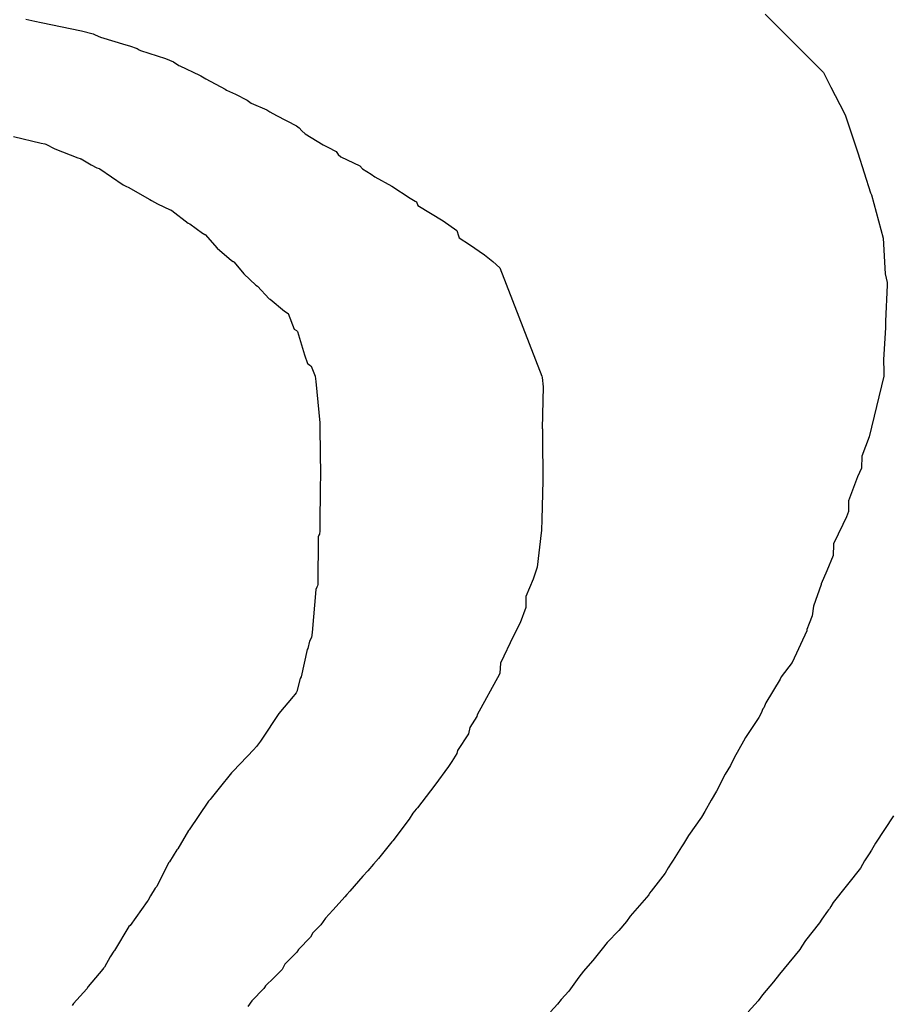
# Model space of a CAD drawing. Extents: x 158343 to 162498, y 431347 to 434500.
# Tile 171 of 248: x 159594 to 159611, y 434057 to 434076. Entities that reach past the tile are written whole.
import ezdxf

# ---------------------------------------------------------------- set-up
doc = ezdxf.new("R2010")
doc.units = 0
doc.header["$LTSCALE"] = 10
doc.header["$MEASUREMENT"] = 0
doc.layers.add('000_arcering', color=8, linetype='CONTINUOUS')
doc.layers.add('def. con-hoogtelijn (index)', color=8, linetype='CONTINUOUS')

# ---------------------------------------------------------------- blocks, each defined once
blk = doc.blocks.new('bestaande hoogtelijnen')
at = {"layer": 'def. con-hoogtelijn (index)'}
for p, q in [((-73.29, 9.949), (-73.115, 9.91)), ((-73.29, 9.949), (-73.115, 9.91)), ((-73.29, 9.949), (-73.115, 9.91)), ((-58.935, 10.042), (-57.803, 8.908)), ((-58.935, 10.042), (-57.803, 8.908)), ((-73.115, 9.91), (-72.992, 9.881)), ((-73.115, 9.91), (-72.992, 9.881)), ((-73.115, 9.91), (-72.992, 9.881)), ((-72.992, 9.881), (-72.206, 9.718)), ((-72.992, 9.881), (-72.206, 9.718)), ((-72.992, 9.881), (-72.206, 9.718)), ((-72.206, 9.718), (-71.983, 9.661)), ((-72.206, 9.718), (-71.983, 9.661)), ((-72.206, 9.718), (-71.983, 9.661)), ((-71.983, 9.661), (-71.942, 9.64)), ((-71.983, 9.661), (-71.942, 9.64)), ((-71.983, 9.661), (-71.942, 9.64)), ((-71.942, 9.64), (-71.84, 9.599)), ((-71.942, 9.64), (-71.84, 9.599)), ((-71.942, 9.64), (-71.84, 9.599)), ((-71.84, 9.599), (-71.349, 9.448)), ((-71.84, 9.599), (-71.349, 9.448)), ((-71.84, 9.599), (-71.349, 9.448)), ((-71.349, 9.448), (-71.277, 9.428)), ((-71.349, 9.448), (-71.277, 9.428)), ((-71.349, 9.448), (-71.277, 9.428)), ((-71.277, 9.428), (-71.13, 9.376)), ((-71.277, 9.428), (-71.13, 9.376)), ((-71.277, 9.428), (-71.13, 9.376)), ((-71.13, 9.376), (-71.086, 9.35)), ((-71.13, 9.376), (-71.086, 9.35)), ((-71.13, 9.376), (-71.086, 9.35)), ((-71.086, 9.35), (-71.06, 9.336)), ((-71.086, 9.35), (-71.06, 9.336)), ((-71.086, 9.35), (-71.06, 9.336)), ((-71.06, 9.336), (-70.575, 9.182)), ((-71.06, 9.336), (-70.575, 9.182)), ((-71.06, 9.336), (-70.575, 9.182)), ((-70.575, 9.182), (-70.42, 9.116)), ((-70.575, 9.182), (-70.42, 9.116)), ((-70.575, 9.182), (-70.42, 9.116)), ((-70.42, 9.116), (-70.317, 9.045)), ((-70.42, 9.116), (-70.317, 9.045)), ((-70.42, 9.116), (-70.317, 9.045)), ((-70.317, 9.045), (-70.302, 9.038)), ((-70.317, 9.045), (-70.302, 9.038)), ((-70.317, 9.045), (-70.302, 9.038)), ((-70.302, 9.038), (-69.915, 8.86)), ((-70.302, 9.038), (-69.915, 8.86)), ((-70.302, 9.038), (-69.915, 8.86)), ((-69.915, 8.86), (-69.889, 8.845)), ((-69.915, 8.86), (-69.889, 8.845)), ((-69.915, 8.86), (-69.889, 8.845)), ((-69.889, 8.845), (-69.793, 8.791)), ((-69.889, 8.845), (-69.793, 8.791)), ((-69.889, 8.845), (-69.793, 8.791)), ((-69.793, 8.791), (-69.42, 8.587)), ((-69.793, 8.791), (-69.42, 8.587)), ((-69.793, 8.791), (-69.42, 8.587)), ((-57.803, 8.908), (-57.661, 8.626)), ((-57.803, 8.908), (-57.661, 8.626)), ((-57.661, 8.626), (-57.404, 8.13)), ((-57.661, 8.626), (-57.404, 8.13)), ((-69.42, 8.587), (-69.394, 8.571)), ((-69.42, 8.587), (-69.394, 8.571)), ((-69.42, 8.587), (-69.394, 8.571)), ((-69.394, 8.571), (-69.336, 8.545)), ((-69.394, 8.571), (-69.336, 8.545)), ((-69.394, 8.571), (-69.336, 8.545)), ((-69.336, 8.545), (-69.219, 8.493)), ((-69.336, 8.545), (-69.219, 8.493)), ((-69.336, 8.545), (-69.219, 8.493)), ((-69.219, 8.493), (-68.989, 8.376)), ((-69.219, 8.493), (-68.989, 8.376)), ((-69.219, 8.493), (-68.989, 8.376)), ((-68.989, 8.376), (-68.915, 8.319)), ((-68.989, 8.376), (-68.915, 8.319)), ((-68.989, 8.376), (-68.915, 8.319)), ((-68.915, 8.319), (-68.607, 8.189)), ((-68.915, 8.319), (-68.607, 8.189)), ((-68.915, 8.319), (-68.607, 8.189)), ((-68.607, 8.189), (-68.551, 8.147)), ((-68.607, 8.189), (-68.551, 8.147)), ((-68.607, 8.189), (-68.551, 8.147)), ((-68.551, 8.147), (-68.42, 8.076)), ((-68.551, 8.147), (-68.42, 8.076)), ((-68.551, 8.147), (-68.42, 8.076)), ((-68.42, 8.076), (-68.037, 7.875)), ((-68.42, 8.076), (-68.037, 7.875)), ((-68.42, 8.076), (-68.037, 7.875)), ((-57.404, 8.13), (-57.379, 8.069)), ((-57.404, 8.13), (-57.379, 8.069)), ((-57.379, 8.069), (-57.141, 7.352)), ((-57.379, 8.069), (-57.141, 7.352)), ((-68.037, 7.875), (-67.983, 7.839)), ((-68.037, 7.875), (-67.983, 7.839)), ((-68.037, 7.875), (-67.983, 7.839)), ((-67.983, 7.839), (-67.928, 7.778)), ((-67.983, 7.839), (-67.928, 7.778)), ((-67.983, 7.839), (-67.928, 7.778)), ((-73.525, 7.668), (-72.992, 7.543)), ((-73.525, 7.668), (-72.992, 7.543)), ((-67.928, 7.778), (-67.864, 7.724)), ((-67.928, 7.778), (-67.864, 7.724)), ((-67.928, 7.778), (-67.864, 7.724)), ((-67.864, 7.724), (-67.516, 7.506)), ((-67.864, 7.724), (-67.516, 7.506)), ((-67.864, 7.724), (-67.516, 7.506)), ((-72.992, 7.543), (-72.92, 7.529)), ((-72.992, 7.543), (-72.92, 7.529)), ((-72.92, 7.529), (-72.9, 7.523)), ((-72.92, 7.529), (-72.9, 7.523)), ((-72.9, 7.523), (-72.722, 7.431)), ((-72.9, 7.523), (-72.722, 7.431)), ((-67.516, 7.506), (-67.429, 7.464)), ((-67.516, 7.506), (-67.429, 7.464)), ((-67.516, 7.506), (-67.429, 7.464)), ((-67.429, 7.464), (-67.267, 7.376)), ((-67.429, 7.464), (-67.267, 7.376)), ((-67.429, 7.464), (-67.267, 7.376)), ((-72.722, 7.431), (-72.278, 7.253)), ((-72.722, 7.431), (-72.278, 7.253)), ((-67.267, 7.376), (-67.224, 7.323)), ((-67.267, 7.376), (-67.224, 7.323)), ((-67.267, 7.376), (-67.224, 7.323)), ((-67.224, 7.323), (-67.171, 7.272)), ((-67.224, 7.323), (-67.171, 7.272)), ((-67.224, 7.323), (-67.171, 7.272)), ((-67.171, 7.272), (-66.806, 7.1)), ((-67.171, 7.272), (-66.806, 7.1)), ((-67.171, 7.272), (-66.806, 7.1)), ((-57.141, 7.352), (-56.892, 6.574)), ((-57.141, 7.352), (-56.892, 6.574)), ((-72.278, 7.253), (-72.233, 7.24)), ((-72.278, 7.253), (-72.233, 7.24)), ((-72.233, 7.24), (-72.227, 7.238)), ((-72.233, 7.24), (-72.227, 7.238)), ((-72.227, 7.238), (-72.213, 7.233)), ((-72.227, 7.238), (-72.213, 7.233)), ((-72.213, 7.233), (-72.02, 7.12)), ((-72.213, 7.233), (-72.02, 7.12)), ((-72.02, 7.12), (-71.907, 7.061)), ((-72.02, 7.12), (-71.907, 7.061)), ((-66.806, 7.1), (-66.753, 7.043)), ((-66.806, 7.1), (-66.753, 7.043)), ((-66.806, 7.1), (-66.753, 7.043)), ((-71.907, 7.061), (-71.863, 7.047)), ((-71.907, 7.061), (-71.863, 7.047)), ((-71.863, 7.047), (-71.849, 7.041)), ((-71.863, 7.047), (-71.849, 7.041)), ((-71.849, 7.041), (-71.4, 6.734)), ((-71.849, 7.041), (-71.4, 6.734)), ((-66.753, 7.043), (-66.582, 6.939)), ((-66.753, 7.043), (-66.582, 6.939)), ((-66.753, 7.043), (-66.582, 6.939)), ((-66.582, 6.939), (-66.517, 6.886)), ((-66.582, 6.939), (-66.517, 6.886)), ((-66.582, 6.939), (-66.517, 6.886)), ((-66.517, 6.886), (-66.186, 6.707)), ((-66.517, 6.886), (-66.186, 6.707)), ((-66.517, 6.886), (-66.186, 6.707)), ((-71.4, 6.734), (-71.337, 6.701)), ((-71.4, 6.734), (-71.337, 6.701)), ((-71.337, 6.701), (-71.302, 6.685)), ((-71.337, 6.701), (-71.302, 6.685)), ((-66.186, 6.707), (-65.828, 6.472)), ((-66.186, 6.707), (-65.828, 6.472)), ((-66.186, 6.707), (-65.828, 6.472)), ((-71.302, 6.685), (-71.3, 6.684)), ((-71.302, 6.685), (-71.3, 6.684)), ((-71.3, 6.684), (-70.883, 6.449)), ((-71.3, 6.684), (-70.883, 6.449)), ((-56.892, 6.574), (-56.876, 6.536)), ((-56.892, 6.574), (-56.876, 6.536)), ((-56.876, 6.536), (-56.646, 5.698)), ((-56.876, 6.536), (-56.646, 5.698)), ((-70.883, 6.449), (-70.849, 6.43)), ((-70.883, 6.449), (-70.849, 6.43)), ((-70.849, 6.43), (-70.735, 6.363)), ((-70.849, 6.43), (-70.735, 6.363)), ((-70.735, 6.363), (-70.484, 6.248)), ((-70.735, 6.363), (-70.484, 6.248)), ((-65.828, 6.472), (-65.731, 6.412)), ((-65.828, 6.472), (-65.731, 6.412)), ((-65.828, 6.472), (-65.731, 6.412)), ((-65.731, 6.412), (-65.708, 6.399)), ((-65.731, 6.412), (-65.708, 6.399)), ((-65.731, 6.412), (-65.708, 6.399)), ((-65.708, 6.399), (-65.682, 6.329)), ((-65.708, 6.399), (-65.682, 6.329)), ((-65.708, 6.399), (-65.682, 6.329)), ((-65.682, 6.329), (-65.19, 6.035)), ((-65.682, 6.329), (-65.19, 6.035)), ((-65.682, 6.329), (-65.19, 6.035)), ((-70.484, 6.248), (-70.474, 6.244)), ((-70.484, 6.248), (-70.474, 6.244)), ((-70.474, 6.244), (-70.453, 6.233)), ((-70.474, 6.244), (-70.453, 6.233)), ((-70.453, 6.233), (-70.135, 5.987)), ((-70.453, 6.233), (-70.135, 5.987)), ((-70.135, 5.987), (-70.107, 5.975)), ((-70.135, 5.987), (-70.107, 5.975)), ((-70.107, 5.975), (-69.861, 5.794)), ((-70.107, 5.975), (-69.861, 5.794)), ((-65.19, 6.035), (-64.92, 5.846)), ((-65.19, 6.035), (-64.92, 5.846)), ((-65.19, 6.035), (-64.92, 5.846)), ((-69.861, 5.794), (-69.849, 5.787)), ((-69.861, 5.794), (-69.849, 5.787)), ((-69.849, 5.787), (-69.814, 5.769)), ((-69.849, 5.787), (-69.814, 5.769)), ((-69.814, 5.769), (-69.809, 5.766)), ((-69.814, 5.769), (-69.809, 5.766)), ((-69.809, 5.766), (-69.573, 5.501)), ((-69.809, 5.766), (-69.573, 5.501)), ((-64.92, 5.846), (-64.888, 5.742)), ((-64.92, 5.846), (-64.888, 5.742)), ((-64.92, 5.846), (-64.888, 5.742)), ((-64.888, 5.742), (-64.875, 5.702)), ((-64.888, 5.742), (-64.875, 5.702)), ((-64.888, 5.742), (-64.875, 5.702)), ((-64.875, 5.702), (-64.675, 5.576)), ((-64.875, 5.702), (-64.675, 5.576)), ((-64.875, 5.702), (-64.675, 5.576)), ((-64.675, 5.576), (-64.386, 5.376)), ((-64.675, 5.576), (-64.386, 5.376)), ((-64.675, 5.576), (-64.386, 5.376)), ((-56.646, 5.698), (-56.611, 5.005)), ((-56.646, 5.698), (-56.611, 5.005)), ((-69.573, 5.501), (-69.296, 5.265)), ((-69.573, 5.501), (-69.296, 5.265)), ((-64.386, 5.376), (-64.224, 5.241)), ((-64.386, 5.376), (-64.224, 5.241)), ((-64.386, 5.376), (-64.224, 5.241)), ((-69.296, 5.265), (-69.264, 5.245)), ((-69.296, 5.265), (-69.264, 5.245)), ((-69.264, 5.245), (-69.256, 5.241)), ((-69.264, 5.245), (-69.256, 5.241)), ((-69.256, 5.241), (-69.242, 5.233)), ((-69.256, 5.241), (-69.242, 5.233)), ((-69.242, 5.233), (-69.055, 5.004)), ((-69.242, 5.233), (-69.055, 5.004)), ((-64.224, 5.241), (-64.09, 5.119)), ((-64.224, 5.241), (-64.09, 5.119)), ((-64.224, 5.241), (-64.09, 5.119)), ((-69.055, 5.004), (-68.826, 4.784)), ((-69.055, 5.004), (-68.826, 4.784)), ((-64.09, 5.119), (-63.27, 3.019)), ((-64.09, 5.119), (-63.27, 3.019)), ((-64.09, 5.119), (-63.27, 3.019)), ((-56.611, 5.005), (-56.572, 4.835)), ((-56.611, 5.005), (-56.572, 4.835)), ((-68.826, 4.784), (-68.793, 4.768)), ((-68.826, 4.784), (-68.793, 4.768)), ((-56.57, 4.787), (-56.603, 4.087)), ((-56.57, 4.787), (-56.603, 4.087)), ((-56.572, 4.835), (-56.57, 4.787)), ((-56.572, 4.835), (-56.57, 4.787)), ((-68.793, 4.768), (-68.563, 4.519)), ((-68.793, 4.768), (-68.563, 4.519)), ((-68.563, 4.519), (-68.547, 4.51)), ((-68.563, 4.519), (-68.547, 4.51)), ((-68.547, 4.51), (-68.268, 4.279)), ((-68.547, 4.51), (-68.268, 4.279)), ((-68.268, 4.279), (-68.238, 4.263)), ((-68.268, 4.279), (-68.238, 4.263)), ((-68.238, 4.263), (-68.206, 4.242)), ((-68.238, 4.263), (-68.206, 4.242)), ((-68.206, 4.242), (-68.197, 4.236)), ((-68.206, 4.242), (-68.197, 4.236)), ((-68.197, 4.236), (-68.195, 4.235)), ((-68.197, 4.236), (-68.195, 4.235)), ((-68.195, 4.235), (-68.081, 3.93)), ((-68.195, 4.235), (-68.081, 3.93)), ((-56.603, 4.087), (-56.601, 4.076)), ((-56.603, 4.087), (-56.601, 4.076)), ((-56.601, 4.074), (-56.603, 3.961)), ((-56.601, 4.074), (-56.603, 3.961)), ((-56.601, 4.076), (-56.601, 4.074)), ((-56.601, 4.076), (-56.601, 4.074)), ((-68.081, 3.93), (-68.036, 3.903)), ((-68.081, 3.93), (-68.036, 3.903)), ((-68.036, 3.903), (-68.012, 3.886)), ((-68.036, 3.903), (-68.012, 3.886)), ((-68.012, 3.886), (-67.877, 3.433)), ((-68.012, 3.886), (-67.877, 3.433)), ((-56.603, 3.961), (-56.639, 3.334)), ((-56.603, 3.961), (-56.639, 3.334)), ((-67.877, 3.433), (-67.82, 3.263)), ((-67.877, 3.433), (-67.82, 3.263)), ((-67.82, 3.263), (-67.802, 3.251)), ((-67.82, 3.263), (-67.802, 3.251)), ((-67.802, 3.251), (-67.775, 3.233)), ((-67.802, 3.251), (-67.775, 3.233)), ((-56.639, 3.334), (-56.632, 3.112)), ((-56.639, 3.334), (-56.632, 3.112)), ((-67.775, 3.233), (-67.761, 3.221)), ((-67.775, 3.233), (-67.761, 3.221)), ((-67.761, 3.221), (-67.748, 3.21)), ((-67.761, 3.221), (-67.748, 3.21)), ((-67.748, 3.21), (-67.674, 3.019)), ((-67.748, 3.21), (-67.674, 3.019)), ((-56.632, 3.112), (-56.635, 3.019)), ((-56.632, 3.112), (-56.635, 3.019)), ((-67.674, 3.019), (-67.661, 2.918)), ((-67.674, 3.019), (-67.661, 2.918)), ((-67.661, 2.918), (-67.583, 2.113)), ((-67.661, 2.918), (-67.583, 2.113)), ((-63.27, 3.019), (-63.268, 2.995)), ((-63.27, 3.019), (-63.268, 2.995)), ((-63.27, 3.019), (-63.268, 2.995)), ((-63.268, 2.995), (-63.249, 2.81)), ((-63.268, 2.995), (-63.249, 2.81)), ((-63.268, 2.995), (-63.249, 2.81)), ((-56.635, 3.019), (-56.916, 1.842)), ((-56.635, 3.019), (-56.916, 1.842)), ((-63.249, 2.81), (-63.263, 2.004)), ((-63.249, 2.81), (-63.263, 2.004)), ((-63.249, 2.81), (-63.263, 2.004)), ((-67.583, 2.113), (-67.584, 2.04)), ((-67.583, 2.113), (-67.584, 2.04)), ((-67.584, 2.04), (-67.582, 2.017)), ((-67.584, 2.04), (-67.582, 2.017)), ((-67.582, 2.017), (-67.581, 1.997)), ((-67.582, 2.017), (-67.581, 1.997)), ((-67.581, 1.997), (-67.571, 1.098)), ((-67.581, 1.997), (-67.571, 1.098)), ((-63.263, 2.004), (-63.262, 1.999)), ((-63.263, 2.004), (-63.262, 1.999)), ((-63.263, 2.004), (-63.262, 1.999)), ((-63.262, 1.999), (-63.262, 1.994)), ((-63.262, 1.999), (-63.262, 1.994)), ((-63.262, 1.999), (-63.262, 1.994)), ((-63.262, 1.994), (-63.26, 1.787)), ((-63.262, 1.994), (-63.26, 1.787)), ((-63.262, 1.994), (-63.26, 1.787)), ((-63.26, 1.787), (-63.252, 1.048)), ((-63.26, 1.787), (-63.252, 1.048)), ((-63.26, 1.787), (-63.252, 1.048)), ((-56.916, 1.842), (-57.063, 1.463)), ((-56.916, 1.842), (-57.063, 1.463)), ((-57.063, 1.463), (-57.067, 1.235)), ((-57.063, 1.463), (-57.067, 1.235)), ((-57.067, 1.235), (-57.148, 1.064)), ((-57.067, 1.235), (-57.148, 1.064)), ((-67.571, 1.016), (-67.573, 0.948)), ((-67.571, 1.016), (-67.573, 0.948)), ((-67.571, 1.098), (-67.571, 1.031)), ((-67.571, 1.098), (-67.571, 1.031)), ((-67.571, 1.031), (-67.571, 1.026)), ((-67.571, 1.031), (-67.571, 1.026)), ((-67.571, 1.026), (-67.571, 1.016)), ((-67.571, 1.026), (-67.571, 1.016)), ((-63.254, 0.993), (-63.275, 0.237)), ((-63.254, 0.993), (-63.275, 0.237)), ((-63.254, 0.993), (-63.275, 0.237)), ((-63.252, 1.048), (-63.254, 0.995)), ((-63.252, 1.048), (-63.254, 0.995)), ((-63.252, 1.048), (-63.254, 0.995)), ((-63.254, 0.995), (-63.254, 0.993)), ((-63.254, 0.995), (-63.254, 0.993)), ((-63.254, 0.995), (-63.254, 0.993)), ((-57.148, 1.064), (-57.32, 0.6)), ((-57.148, 1.064), (-57.32, 0.6)), ((-67.573, 0.948), (-67.583, 0.039)), ((-67.573, 0.948), (-67.583, 0.039)), ((-57.32, 0.6), (-57.317, 0.391)), ((-57.32, 0.6), (-57.317, 0.391)), ((-57.317, 0.391), (-57.361, 0.292)), ((-57.317, 0.391), (-57.361, 0.292)), ((-63.275, 0.237), (-63.278, 0.028)), ((-63.275, 0.237), (-63.278, 0.028)), ((-63.275, 0.237), (-63.278, 0.028)), ((-57.361, 0.292), (-57.427, 0.139)), ((-57.361, 0.292), (-57.427, 0.139)), ((-67.583, 0.015), (-67.591, -0.045)), ((-67.583, 0.015), (-67.591, -0.045)), ((-67.583, 0.039), (-67.583, 0.038)), ((-67.583, 0.039), (-67.583, 0.038)), ((-67.583, 0.038), (-67.583, 0.035)), ((-67.583, 0.038), (-67.583, 0.035)), ((-67.583, 0.035), (-67.583, 0.015)), ((-67.583, 0.035), (-67.583, 0.015)), ((-63.279, 0.02), (-63.282, -0.015)), ((-63.279, 0.02), (-63.282, -0.015)), ((-63.279, 0.02), (-63.282, -0.015)), ((-63.278, 0.028), (-63.279, 0.02)), ((-63.278, 0.028), (-63.279, 0.02)), ((-63.278, 0.028), (-63.279, 0.02)), ((-57.427, 0.139), (-57.614, -0.233)), ((-57.427, 0.139), (-57.614, -0.233)), ((-67.611, -0.097), (-67.617, -1.026)), ((-67.611, -0.097), (-67.617, -1.026)), ((-67.598, -0.067), (-67.611, -0.097)), ((-67.598, -0.067), (-67.611, -0.097)), ((-67.591, -0.045), (-67.598, -0.067)), ((-67.591, -0.045), (-67.598, -0.067)), ((-63.282, -0.019), (-63.363, -0.686)), ((-63.282, -0.019), (-63.363, -0.686)), ((-63.282, -0.019), (-63.363, -0.686)), ((-63.282, -0.015), (-63.282, -0.019)), ((-63.282, -0.015), (-63.282, -0.019)), ((-63.282, -0.015), (-63.282, -0.019)), ((-57.614, -0.248), (-57.62, -0.462)), ((-57.614, -0.248), (-57.62, -0.462)), ((-57.614, -0.233), (-57.614, -0.241)), ((-57.614, -0.233), (-57.614, -0.241)), ((-57.614, -0.241), (-57.614, -0.248)), ((-57.614, -0.241), (-57.614, -0.248)), ((-57.62, -0.462), (-57.741, -0.758)), ((-57.62, -0.462), (-57.741, -0.758)), ((-63.363, -0.686), (-63.438, -0.922)), ((-63.363, -0.686), (-63.438, -0.922)), ((-63.363, -0.686), (-63.438, -0.922)), ((-57.741, -0.758), (-57.851, -1.009)), ((-57.741, -0.758), (-57.851, -1.009)), ((-63.438, -0.922), (-63.58, -1.255)), ((-63.438, -0.922), (-63.58, -1.255)), ((-63.438, -0.922), (-63.58, -1.255)), ((-67.662, -1.124), (-67.733, -1.955)), ((-67.662, -1.124), (-67.733, -1.955)), ((-67.639, -1.075), (-67.662, -1.124)), ((-67.639, -1.075), (-67.662, -1.124)), ((-67.627, -1.053), (-67.639, -1.075)), ((-67.627, -1.053), (-67.639, -1.075)), ((-67.617, -1.026), (-67.627, -1.053)), ((-67.617, -1.026), (-67.627, -1.053)), ((-57.852, -1.021), (-58.002, -1.446)), ((-57.852, -1.021), (-58.002, -1.446)), ((-57.851, -1.01), (-57.852, -1.021)), ((-57.851, -1.01), (-57.852, -1.021)), ((-57.851, -1.009), (-57.851, -1.01)), ((-57.851, -1.009), (-57.851, -1.01)), ((-63.58, -1.255), (-63.581, -1.469)), ((-63.58, -1.255), (-63.581, -1.469)), ((-63.58, -1.255), (-63.581, -1.469)), ((-63.581, -1.469), (-63.695, -1.767)), ((-63.581, -1.469), (-63.695, -1.767)), ((-63.581, -1.469), (-63.695, -1.767)), ((-58.002, -1.446), (-58.025, -1.635)), ((-58.002, -1.446), (-58.025, -1.635)), ((-58.025, -1.635), (-58.083, -1.779)), ((-58.025, -1.635), (-58.083, -1.779)), ((-63.695, -1.767), (-63.82, -2.017)), ((-63.695, -1.767), (-63.82, -2.017)), ((-63.695, -1.767), (-63.82, -2.017)), ((-58.126, -1.898), (-58.129, -1.921)), ((-58.126, -1.898), (-58.129, -1.921)), ((-58.083, -1.779), (-58.126, -1.898)), ((-58.083, -1.779), (-58.126, -1.898)), ((-67.743, -2.053), (-67.782, -2.124)), ((-67.743, -2.053), (-67.782, -2.124)), ((-67.733, -1.955), (-67.743, -2.053)), ((-67.733, -1.955), (-67.743, -2.053)), ((-63.82, -2.017), (-64.073, -2.553)), ((-63.82, -2.017), (-64.073, -2.553)), ((-63.82, -2.017), (-64.073, -2.553)), ((-58.129, -1.921), (-58.415, -2.537)), ((-58.129, -1.921), (-58.415, -2.537)), ((-67.828, -2.285), (-67.942, -2.817)), ((-67.828, -2.285), (-67.942, -2.817)), ((-67.816, -2.266), (-67.828, -2.285)), ((-67.816, -2.266), (-67.828, -2.285)), ((-67.782, -2.124), (-67.816, -2.266)), ((-67.782, -2.124), (-67.816, -2.266)), ((-64.073, -2.553), (-64.09, -2.744)), ((-64.073, -2.553), (-64.09, -2.744)), ((-64.073, -2.553), (-64.09, -2.744)), ((-58.415, -2.537), (-58.625, -2.819)), ((-58.415, -2.537), (-58.625, -2.819)), ((-67.961, -2.847), (-68.026, -3.101)), ((-67.961, -2.847), (-68.026, -3.101)), ((-67.942, -2.817), (-67.961, -2.847)), ((-67.942, -2.817), (-67.961, -2.847)), ((-64.092, -2.767), (-64.528, -3.553)), ((-64.092, -2.767), (-64.528, -3.553)), ((-64.092, -2.767), (-64.528, -3.553)), ((-64.09, -2.744), (-64.092, -2.767)), ((-64.09, -2.744), (-64.092, -2.767)), ((-64.09, -2.744), (-64.092, -2.767)), ((-58.643, -2.863), (-58.925, -3.321)), ((-58.643, -2.863), (-58.925, -3.321)), ((-58.625, -2.819), (-58.643, -2.863)), ((-58.625, -2.819), (-58.643, -2.863)), ((-68.098, -3.2), (-68.377, -3.529)), ((-68.098, -3.2), (-68.377, -3.529)), ((-68.096, -3.197), (-68.098, -3.2)), ((-68.096, -3.197), (-68.098, -3.2)), ((-68.065, -3.157), (-68.096, -3.197)), ((-68.065, -3.157), (-68.096, -3.197)), ((-68.041, -3.124), (-68.065, -3.157)), ((-68.041, -3.124), (-68.065, -3.157)), ((-68.035, -3.115), (-68.041, -3.124)), ((-68.035, -3.115), (-68.041, -3.124)), ((-68.026, -3.101), (-68.035, -3.115)), ((-68.026, -3.101), (-68.035, -3.115)), ((-58.98, -3.438), (-59.012, -3.522)), ((-58.98, -3.438), (-59.012, -3.522)), ((-58.965, -3.415), (-58.98, -3.438)), ((-58.965, -3.415), (-58.98, -3.438)), ((-58.925, -3.321), (-58.965, -3.415)), ((-58.925, -3.321), (-58.965, -3.415)), ((-68.377, -3.529), (-68.706, -4.027)), ((-68.377, -3.529), (-68.706, -4.027)), ((-64.536, -3.585), (-64.67, -3.797)), ((-64.536, -3.585), (-64.67, -3.797)), ((-64.536, -3.585), (-64.67, -3.797)), ((-64.528, -3.553), (-64.536, -3.585)), ((-64.528, -3.553), (-64.536, -3.585)), ((-64.528, -3.553), (-64.536, -3.585)), ((-59.062, -3.602), (-59.32, -3.992)), ((-59.062, -3.602), (-59.32, -3.992)), ((-59.012, -3.522), (-59.062, -3.602)), ((-59.012, -3.522), (-59.062, -3.602)), ((-64.67, -3.797), (-64.696, -3.92)), ((-64.67, -3.797), (-64.696, -3.92)), ((-64.67, -3.797), (-64.696, -3.92)), ((-64.696, -3.92), (-64.908, -4.243)), ((-64.696, -3.92), (-64.908, -4.243)), ((-64.696, -3.92), (-64.908, -4.243)), ((-59.32, -3.992), (-59.355, -4.062)), ((-59.32, -3.992), (-59.355, -4.062)), ((-68.834, -4.196), (-68.843, -4.206)), ((-68.834, -4.196), (-68.843, -4.206)), ((-68.81, -4.167), (-68.834, -4.196)), ((-68.81, -4.167), (-68.834, -4.196)), ((-68.735, -4.065), (-68.81, -4.167)), ((-68.735, -4.065), (-68.81, -4.167)), ((-68.706, -4.027), (-68.735, -4.065)), ((-68.706, -4.027), (-68.735, -4.065)), ((-59.355, -4.062), (-59.538, -4.385)), ((-59.355, -4.062), (-59.538, -4.385)), ((-68.853, -4.218), (-69.273, -4.651)), ((-68.853, -4.218), (-69.273, -4.651)), ((-68.843, -4.206), (-68.853, -4.218)), ((-68.843, -4.206), (-68.853, -4.218)), ((-64.923, -4.302), (-65.02, -4.456)), ((-64.923, -4.302), (-65.02, -4.456)), ((-64.923, -4.302), (-65.02, -4.456)), ((-64.908, -4.243), (-64.923, -4.302)), ((-64.908, -4.243), (-64.923, -4.302)), ((-64.908, -4.243), (-64.923, -4.302)), ((-59.538, -4.385), (-59.609, -4.537)), ((-59.538, -4.385), (-59.609, -4.537)), ((-65.083, -4.553), (-65.346, -4.915)), ((-65.083, -4.553), (-65.346, -4.915)), ((-65.083, -4.553), (-65.346, -4.915)), ((-65.02, -4.456), (-65.083, -4.553)), ((-65.02, -4.456), (-65.083, -4.553)), ((-65.02, -4.456), (-65.083, -4.553)), ((-59.609, -4.537), (-59.712, -4.706)), ((-59.609, -4.537), (-59.712, -4.706)), ((-69.296, -4.677), (-69.534, -4.977)), ((-69.296, -4.677), (-69.534, -4.977)), ((-69.273, -4.651), (-69.296, -4.677)), ((-69.273, -4.651), (-69.296, -4.677)), ((-59.712, -4.706), (-59.882, -5.037)), ((-59.712, -4.706), (-59.882, -5.037)), ((-65.346, -4.915), (-65.688, -5.359)), ((-65.346, -4.915), (-65.688, -5.359)), ((-65.346, -4.915), (-65.688, -5.359)), ((-69.534, -4.977), (-69.692, -5.173)), ((-69.534, -4.977), (-69.692, -5.173)), ((-59.882, -5.037), (-59.987, -5.209)), ((-59.882, -5.037), (-59.987, -5.209)), ((-69.743, -5.23), (-70.119, -5.783)), ((-69.743, -5.23), (-70.119, -5.783)), ((-69.73, -5.216), (-69.743, -5.23)), ((-69.73, -5.216), (-69.743, -5.23)), ((-69.713, -5.196), (-69.73, -5.216)), ((-69.713, -5.196), (-69.73, -5.216)), ((-69.692, -5.173), (-69.713, -5.196)), ((-69.692, -5.173), (-69.713, -5.196)), ((-59.987, -5.209), (-60.11, -5.432)), ((-59.987, -5.209), (-60.11, -5.432)), ((-65.773, -5.46), (-65.849, -5.575)), ((-65.773, -5.46), (-65.849, -5.575)), ((-65.773, -5.46), (-65.849, -5.575)), ((-65.709, -5.384), (-65.773, -5.46)), ((-65.709, -5.384), (-65.773, -5.46)), ((-65.709, -5.384), (-65.773, -5.46)), ((-65.688, -5.359), (-65.709, -5.384)), ((-65.688, -5.359), (-65.709, -5.384)), ((-65.688, -5.359), (-65.709, -5.384)), ((-60.17, -5.537), (-60.427, -5.893)), ((-60.17, -5.537), (-60.427, -5.893)), ((-60.11, -5.432), (-60.17, -5.537)), ((-60.11, -5.432), (-60.17, -5.537)), ((-56.445, -5.51), (-56.797, -6.042)), ((-56.445, -5.51), (-56.797, -6.042)), ((-56.445, -5.51), (-56.797, -6.042)), ((-65.849, -5.575), (-66.167, -5.997)), ((-65.849, -5.575), (-66.167, -5.997)), ((-65.849, -5.575), (-66.167, -5.997)), ((-70.133, -5.797), (-70.335, -6.153)), ((-70.133, -5.797), (-70.335, -6.153)), ((-70.119, -5.783), (-70.133, -5.797)), ((-70.119, -5.783), (-70.133, -5.797)), ((-60.427, -5.893), (-60.523, -6.054)), ((-60.427, -5.893), (-60.523, -6.054)), ((-66.184, -6.02), (-66.442, -6.338)), ((-66.184, -6.02), (-66.442, -6.338)), ((-66.184, -6.02), (-66.442, -6.338)), ((-66.167, -5.997), (-66.184, -6.02)), ((-66.167, -5.997), (-66.184, -6.02)), ((-66.167, -5.997), (-66.184, -6.02)), ((-60.523, -6.054), (-60.561, -6.114)), ((-60.523, -6.054), (-60.561, -6.114)), ((-56.797, -6.042), (-56.875, -6.18)), ((-56.797, -6.042), (-56.875, -6.18)), ((-56.797, -6.042), (-56.875, -6.18)), ((-70.356, -6.175), (-70.498, -6.404)), ((-70.356, -6.175), (-70.498, -6.404)), ((-70.335, -6.153), (-70.356, -6.175)), ((-70.335, -6.153), (-70.356, -6.175)), ((-60.561, -6.114), (-60.723, -6.374)), ((-60.561, -6.114), (-60.723, -6.374)), ((-56.919, -6.253), (-57.012, -6.387)), ((-56.919, -6.253), (-57.012, -6.387)), ((-56.919, -6.253), (-57.012, -6.387)), ((-56.875, -6.18), (-56.919, -6.253)), ((-56.875, -6.18), (-56.919, -6.253)), ((-56.875, -6.18), (-56.919, -6.253)), ((-70.519, -6.425), (-70.748, -6.887)), ((-70.519, -6.425), (-70.748, -6.887)), ((-70.498, -6.404), (-70.519, -6.425)), ((-70.498, -6.404), (-70.519, -6.425)), ((-66.538, -6.453), (-66.652, -6.581)), ((-66.538, -6.453), (-66.652, -6.581)), ((-66.538, -6.453), (-66.652, -6.581)), ((-66.442, -6.338), (-66.538, -6.453)), ((-66.442, -6.338), (-66.538, -6.453)), ((-66.442, -6.338), (-66.538, -6.453)), ((-60.763, -6.432), (-60.823, -6.523)), ((-60.763, -6.432), (-60.823, -6.523)), ((-60.723, -6.374), (-60.763, -6.432)), ((-60.723, -6.374), (-60.763, -6.432)), ((-57.012, -6.387), (-57.085, -6.529)), ((-57.012, -6.387), (-57.085, -6.529)), ((-57.012, -6.387), (-57.085, -6.529)), ((-66.749, -6.681), (-67.001, -6.972)), ((-66.749, -6.681), (-67.001, -6.972)), ((-66.749, -6.681), (-67.001, -6.972)), ((-66.652, -6.581), (-66.749, -6.681)), ((-66.652, -6.581), (-66.749, -6.681)), ((-66.652, -6.581), (-66.749, -6.681)), ((-60.881, -6.623), (-61.153, -6.972)), ((-60.881, -6.623), (-61.153, -6.972)), ((-60.823, -6.523), (-60.881, -6.623)), ((-60.823, -6.523), (-60.881, -6.623)), ((-57.085, -6.529), (-57.616, -7.196)), ((-57.085, -6.529), (-57.616, -7.196)), ((-57.085, -6.529), (-57.616, -7.196)), ((-70.866, -7.064), (-70.914, -7.152)), ((-70.866, -7.064), (-70.914, -7.152)), ((-70.778, -6.915), (-70.866, -7.064)), ((-70.778, -6.915), (-70.866, -7.064)), ((-70.763, -6.902), (-70.778, -6.915)), ((-70.763, -6.902), (-70.778, -6.915)), ((-70.748, -6.887), (-70.763, -6.902)), ((-70.748, -6.887), (-70.763, -6.902)), ((-67.056, -7.041), (-67.093, -7.086)), ((-67.056, -7.041), (-67.093, -7.086)), ((-67.056, -7.041), (-67.093, -7.086)), ((-67.001, -6.972), (-67.056, -7.041)), ((-67.001, -6.972), (-67.056, -7.041)), ((-67.001, -6.972), (-67.056, -7.041)), ((-61.198, -7.043), (-61.557, -7.462)), ((-61.198, -7.043), (-61.557, -7.462)), ((-61.18, -7.016), (-61.198, -7.043)), ((-61.18, -7.016), (-61.198, -7.043)), ((-61.153, -6.972), (-61.18, -7.016)), ((-61.153, -6.972), (-61.18, -7.016)), ((-70.935, -7.174), (-71.264, -7.638)), ((-70.935, -7.174), (-71.264, -7.638)), ((-70.914, -7.152), (-70.935, -7.174)), ((-70.914, -7.152), (-70.935, -7.174)), ((-67.093, -7.086), (-67.324, -7.338)), ((-67.093, -7.086), (-67.324, -7.338)), ((-67.093, -7.086), (-67.324, -7.338)), ((-57.616, -7.196), (-57.661, -7.27)), ((-57.616, -7.196), (-57.661, -7.27)), ((-57.616, -7.196), (-57.661, -7.27)), ((-67.328, -7.343), (-67.474, -7.499)), ((-67.328, -7.343), (-67.474, -7.499)), ((-67.328, -7.343), (-67.474, -7.499)), ((-67.324, -7.338), (-67.328, -7.343)), ((-67.324, -7.338), (-67.328, -7.343)), ((-67.324, -7.338), (-67.328, -7.343)), ((-57.729, -7.366), (-57.839, -7.519)), ((-57.729, -7.366), (-57.839, -7.519)), ((-57.729, -7.366), (-57.839, -7.519)), ((-57.706, -7.338), (-57.729, -7.366)), ((-57.706, -7.338), (-57.729, -7.366)), ((-57.706, -7.338), (-57.729, -7.366)), ((-57.687, -7.315), (-57.706, -7.338)), ((-57.687, -7.315), (-57.706, -7.338)), ((-57.687, -7.315), (-57.706, -7.338)), ((-57.661, -7.27), (-57.687, -7.315)), ((-57.661, -7.27), (-57.687, -7.315)), ((-57.661, -7.27), (-57.687, -7.315)), ((-71.264, -7.638), (-71.287, -7.659)), ((-71.264, -7.638), (-71.287, -7.659)), ((-67.561, -7.626), (-67.717, -7.783)), ((-67.561, -7.626), (-67.717, -7.783)), ((-67.561, -7.626), (-67.717, -7.783)), ((-67.474, -7.499), (-67.561, -7.626)), ((-67.474, -7.499), (-67.561, -7.626)), ((-67.474, -7.499), (-67.561, -7.626)), ((-61.631, -7.564), (-61.778, -7.736)), ((-61.631, -7.564), (-61.778, -7.736)), ((-61.557, -7.462), (-61.631, -7.564)), ((-61.557, -7.462), (-61.631, -7.564)), ((-57.88, -7.588), (-58.155, -7.929)), ((-57.88, -7.588), (-58.155, -7.929)), ((-57.88, -7.588), (-58.155, -7.929)), ((-57.839, -7.519), (-57.88, -7.588)), ((-57.839, -7.519), (-57.88, -7.588)), ((-57.839, -7.519), (-57.88, -7.588)), ((-71.289, -7.663), (-71.568, -8.124)), ((-71.289, -7.663), (-71.568, -8.124)), ((-71.287, -7.659), (-71.289, -7.663)), ((-71.287, -7.659), (-71.289, -7.663)), ((-67.717, -7.783), (-67.763, -7.865)), ((-67.717, -7.783), (-67.763, -7.865)), ((-67.717, -7.783), (-67.763, -7.865)), ((-61.778, -7.736), (-62.003, -7.97)), ((-61.778, -7.736), (-62.003, -7.97)), ((-67.763, -7.865), (-67.994, -8.108)), ((-67.763, -7.865), (-67.994, -8.108)), ((-67.763, -7.865), (-67.994, -8.108)), ((-62.003, -7.97), (-62.1, -8.095)), ((-62.003, -7.97), (-62.1, -8.095)), ((-58.155, -7.929), (-58.224, -8.04)), ((-58.155, -7.929), (-58.224, -8.04)), ((-58.155, -7.929), (-58.224, -8.04)), ((-71.58, -8.139), (-71.654, -8.248)), ((-71.58, -8.139), (-71.654, -8.248)), ((-71.568, -8.124), (-71.58, -8.139)), ((-71.568, -8.124), (-71.58, -8.139)), ((-68.027, -8.161), (-68.26, -8.391)), ((-68.027, -8.161), (-68.26, -8.391)), ((-68.027, -8.161), (-68.26, -8.391)), ((-67.994, -8.108), (-68.027, -8.161)), ((-67.994, -8.108), (-68.027, -8.161)), ((-67.994, -8.108), (-68.027, -8.161)), ((-62.1, -8.095), (-62.283, -8.32)), ((-62.1, -8.095), (-62.283, -8.32)), ((-58.266, -8.108), (-58.566, -8.474)), ((-58.266, -8.108), (-58.566, -8.474)), ((-58.266, -8.108), (-58.566, -8.474)), ((-58.224, -8.04), (-58.266, -8.108)), ((-58.224, -8.04), (-58.266, -8.108)), ((-58.224, -8.04), (-58.266, -8.108)), ((-71.654, -8.248), (-71.763, -8.448)), ((-71.654, -8.248), (-71.763, -8.448)), ((-68.26, -8.391), (-68.313, -8.498)), ((-68.26, -8.391), (-68.313, -8.498)), ((-68.26, -8.391), (-68.313, -8.498)), ((-62.289, -8.328), (-62.461, -8.525)), ((-62.289, -8.328), (-62.461, -8.525)), ((-62.283, -8.32), (-62.289, -8.328)), ((-62.283, -8.32), (-62.289, -8.328)), ((-71.792, -8.49), (-72.075, -8.827)), ((-71.792, -8.49), (-72.075, -8.827)), ((-71.778, -8.467), (-71.792, -8.49)), ((-71.778, -8.467), (-71.792, -8.49)), ((-71.763, -8.448), (-71.778, -8.467)), ((-71.763, -8.448), (-71.778, -8.467)), ((-68.313, -8.498), (-68.474, -8.659)), ((-68.313, -8.498), (-68.474, -8.659)), ((-68.313, -8.498), (-68.474, -8.659)), ((-62.461, -8.525), (-62.551, -8.644)), ((-62.461, -8.525), (-62.551, -8.644)), ((-58.659, -8.585), (-58.775, -8.735)), ((-58.659, -8.585), (-58.775, -8.735)), ((-58.659, -8.585), (-58.775, -8.735)), ((-58.566, -8.474), (-58.659, -8.585)), ((-58.566, -8.474), (-58.659, -8.585)), ((-58.566, -8.474), (-58.659, -8.585)), ((-68.474, -8.659), (-68.635, -8.809)), ((-68.474, -8.659), (-68.635, -8.809)), ((-68.474, -8.659), (-68.635, -8.809)), ((-62.551, -8.644), (-62.749, -8.914)), ((-62.551, -8.644), (-62.749, -8.914)), ((-58.775, -8.735), (-58.987, -8.986)), ((-58.775, -8.735), (-58.987, -8.986)), ((-58.775, -8.735), (-58.987, -8.986)), ((-72.104, -8.869), (-72.362, -9.153)), ((-72.104, -8.869), (-72.362, -9.153)), ((-72.075, -8.827), (-72.104, -8.869)), ((-72.075, -8.827), (-72.104, -8.869)), ((-68.666, -8.864), (-68.9, -9.105)), ((-68.666, -8.864), (-68.9, -9.105)), ((-68.666, -8.864), (-68.9, -9.105)), ((-68.655, -8.844), (-68.666, -8.864)), ((-68.655, -8.844), (-68.666, -8.864)), ((-68.655, -8.844), (-68.666, -8.864)), ((-68.635, -8.809), (-68.655, -8.844)), ((-68.635, -8.809), (-68.655, -8.844)), ((-68.635, -8.809), (-68.655, -8.844)), ((-62.749, -8.914), (-62.898, -9.075)), ((-62.749, -8.914), (-62.898, -9.075)), ((-72.362, -9.153), (-72.39, -9.192)), ((-72.362, -9.153), (-72.39, -9.192)), ((-68.9, -9.105), (-68.976, -9.212)), ((-68.9, -9.105), (-68.976, -9.212)), ((-68.9, -9.105), (-68.976, -9.212)), ((-62.971, -9.165), (-63.102, -9.315)), ((-62.971, -9.165), (-63.102, -9.315)), ((-62.898, -9.075), (-62.971, -9.165)), ((-62.898, -9.075), (-62.971, -9.165)), ((-59.074, -9.102), (-59.264, -9.315)), ((-59.074, -9.102), (-59.264, -9.315)), ((-59.074, -9.102), (-59.264, -9.315)), ((-58.987, -8.986), (-59.074, -9.102)), ((-58.987, -8.986), (-59.074, -9.102)), ((-58.987, -8.986), (-59.074, -9.102))]:
    blk.add_line(p, q, dxfattribs=at)

msp = doc.modelspace()

# ---------------------------------------------------------------- block references
at = {"layer": '000_arcering'}
msp.add_blockref('bestaande hoogtelijnen', (159667.804, 434066.432), dxfattribs=at)

doc.saveas('drawing.dxf')
